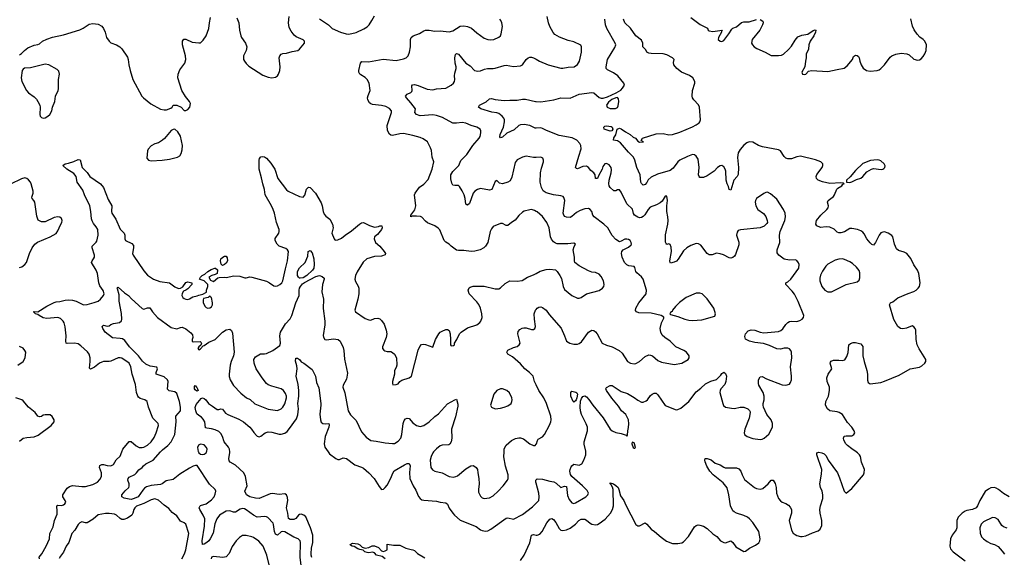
# Model space of a CAD drawing. Header units: inches. Extents: x 2293880 to 2522759, y 823965 to 1006879.
# Tile 190 of 256: x 2354352 to 2365119, y 958848 to 964725. Entities that reach past the tile are written whole.
import ezdxf

# ---------------------------------------------------------------- set-up
doc = ezdxf.new("R2010")
doc.units = ezdxf.units.IN
doc.header["$MEASUREMENT"] = 0
for name, color, linetype in [('C3955', 7, 'Continuous'), ('C3956', 7, 'Continuous'), ('C3965', 7, 'Continuous'), ('C3966', 7, 'Continuous')]:
    doc.layers.add(name, color=color, linetype=linetype)

msp = doc.modelspace()

# ---------------------------------------------------------------- linework, layer by layer
at = {"layer": 'C3955', "color": 5}
for points, elevation in [([(2354567, 958830), (2354565, 958850), (2354593, 958887), (2354640, 958970), (2354677, 959050), (2354681, 959110), (2354717, 959183), (2354734, 959250), (2354760, 959320), (2354762, 959350), (2354757, 959410), (2354770, 959419), (2354810, 959416), (2354830, 959422), (2354846, 959434), (2354855, 959450), (2354851, 959470), (2354822, 959510), (2354825, 959530), (2354870, 959603), (2354896, 959624), (2354930, 959635), (2355030, 959623), (2355070, 959622), (2355150, 959644), (2355202, 959670), (2355230, 959698), (2355247, 959733), (2355247, 959770), (2355226, 959830), (2355230, 959853), (2355250, 959862), (2355270, 959862), (2355310, 959852), (2355350, 959850), (2355376, 959864), (2355407, 959913), (2355450, 959955), (2355468, 960000)], 280), ([(2357435, 958730), (2357419, 958850), (2357422, 959010), (2357418, 959030), (2357398, 959050), (2357350, 959070), (2357250, 959127), (2357230, 959132), (2357212, 959128), (2357170, 959091), (2357157, 959097), (2357150, 959102), (2357140, 959130), (2357128, 959208), (2357122, 959222), (2357064, 959284), (2357052, 959292), (2357030, 959296), (2356950, 959288), (2356910, 959308), (2356830, 959369), (2356810, 959379), (2356790, 959382), (2356764, 959376), (2356710, 959340), (2356690, 959341), (2356650, 959357), (2356610, 959352), (2356538, 959310), (2356508, 959270), (2356485, 959215), (2356466, 959114), (2356433, 959050), (2356421, 959030), (2356400, 959010), (2356370, 958991), (2356350, 958990), (2356347, 959027), (2356372, 959190), (2356376, 959270), (2356360, 959310), (2356320, 959370), (2356316, 959390), (2356324, 959410), (2356330, 959414), (2356390, 959434), (2356450, 959475), (2356478, 959510), (2356490, 959539), (2356496, 959570), (2356490, 959590), (2356429, 959649), (2356293, 959853), (2356273, 959853), (2356250, 959846), (2356210, 959823), (2356103, 959757), (2356030, 959700), (2355955, 959685), (2355910, 959651), (2355890, 959644), (2355790, 959635), (2355740, 959620), (2355717, 959603), (2355698, 959582), (2355647, 959510), (2355602, 959490), (2355570, 959482), (2355550, 959484), (2355495, 959495), (2355470, 959510), (2355470, 959530), (2355505, 959575), (2355544, 959610), (2355550, 959625), (2355550, 959650), (2355535, 959690), (2355537, 959710), (2355550, 959726), (2355610, 959754), (2355628, 959770), (2355654, 959806), (2355692, 959830), (2355707, 959850), (2355731, 959869), (2355811, 959910), (2355893, 960000)], 260), ([(2356306, 960000), (2356310, 959990), (2356330, 959975), (2356350, 959972), (2356370, 959976), (2356390, 959990), (2356395, 960000)], 260), ([(2357548, 958848), (2357540, 958870), (2357539, 958890), (2357544, 958950), (2357558, 959010), (2357556, 959090), (2357533, 959170), (2357481, 959290), (2357458, 959310), (2357430, 959320), (2357410, 959317), (2357399, 959310), (2357370, 959274), (2357350, 959262), (2357310, 959263), (2357292, 959272), (2357285, 959330), (2357271, 959390), (2357285, 959470), (2357282, 959502), (2357271, 959531), (2357250, 959543), (2357190, 959536), (2357115, 959545), (2357090, 959543), (2356970, 959493), (2356930, 959495), (2356869, 959510), (2356833, 959530), (2356814, 959570), (2356838, 959630), (2356820, 959730), (2356804, 959770), (2356710, 959857), (2356653, 959890), (2356642, 959902), (2356639, 959930), (2356650, 959990), (2356649, 960000)], 240), ([(2357726, 960000), (2357740, 959980), (2357808, 959928), (2357830, 959917), (2357850, 959919), (2357890, 959935), (2357927, 959927), (2358018, 959858), (2358090, 959834), (2358110, 959822), (2358170, 959772), (2358229, 959710), (2358281, 959621), (2358310, 959591), (2358330, 959593), (2358350, 959610), (2358370, 959638), (2358410, 959712), (2358431, 959769), (2358447, 959793), (2358560, 959860), (2358590, 959872), (2358610, 959873), (2358623, 959850), (2358616, 959776), (2358618, 959710), (2358653, 959630), (2358682, 959582), (2358714, 959514), (2358730, 959490), (2358750, 959477), (2358770, 959473), (2358910, 959461), (2358950, 959451), (2359010, 959444), (2359031, 959430), (2359047, 959387), (2359088, 959330), (2359105, 959310), (2359170, 959254), (2359345, 959185), (2359390, 959149), (2359410, 959140), (2359446, 959134), (2359470, 959139), (2359503, 959157), (2359670, 959276), (2359690, 959279), (2359750, 959266), (2359850, 959316), (2359960, 959400), (2360000, 959439)], 240), ([(2358878, 960000), (2358869, 959990), (2358850, 959949), (2358841, 959910), (2358849, 959830), (2358865, 959805), (2358890, 959790), (2358970, 959770), (2359050, 959732), (2359094, 959726), (2359122, 959730), (2359141, 959739), (2359230, 959815), (2359284, 959850), (2359310, 959852), (2359330, 959842), (2359345, 959830), (2359358, 959810), (2359360, 959770), (2359374, 959710), (2359375, 959650), (2359368, 959590), (2359370, 959561), (2359390, 959516), (2359410, 959499), (2359430, 959493), (2359490, 959498), (2359530, 959520), (2359584, 959570), (2359638, 959630), (2359685, 959690), (2359693, 959710), (2359693, 959750), (2359664, 959844), (2359647, 959947), (2359650, 960000)], 260), ([(2360000, 959658), (2359997, 959670), (2359997, 959690), (2360000, 959694)], 240), ([(2356124, 958830), (2356154, 958886), (2356170, 958930), (2356202, 959110), (2356170, 959212), (2356150, 959226), (2356110, 959244), (2356070, 959302), (2356018, 959338), (2355983, 959383), (2355930, 959417), (2355870, 959472), (2355830, 959488), (2355790, 959476), (2355710, 959436), (2355631, 959409), (2355611, 959390), (2355600, 959370), (2355589, 959331), (2355578, 959310), (2355530, 959278), (2355490, 959262), (2355470, 959261), (2355450, 959273), (2355410, 959310), (2355390, 959320), (2355329, 959329), (2355290, 959329), (2355210, 959313), (2355156, 959264), (2355090, 959226), (2355070, 959224), (2355030, 959235), (2355010, 959226), (2354990, 959207), (2354954, 959146), (2354922, 959110), (2354890, 959010), (2354860, 958970), (2354830, 958905), (2354798, 958862), (2354785, 958835)], 280), ([(2359827, 958813), (2359867, 958870), (2359932, 959008), (2359948, 959092), (2359970, 959097), (2360000, 959091)], 220), ([(2357083, 958750), (2357053, 958873), (2357015, 958970), (2356966, 959026), (2356910, 959064), (2356890, 959073), (2356830, 959086), (2356790, 959085), (2356754, 959066), (2356720, 959030), (2356674, 958966), (2356641, 958890), (2356610, 958855), (2356573, 958847), (2356470, 958857), (2356451, 958850), (2356445, 958830)], 280), ([(2358349, 958830), (2358317, 958857), (2358253, 958873), (2358230, 958898), (2358210, 958906), (2358170, 958898), (2358150, 958900), (2358127, 958910), (2358108, 958928), (2358070, 958934), (2358050, 958941), (2358010, 958967), (2357988, 958970), (2357970, 958982), (2357966, 958990), (2357990, 959002), (2358050, 958996), (2358070, 958985), (2358098, 958958), (2358130, 958950), (2358170, 958957), (2358208, 958972), (2358232, 958972), (2358275, 958955), (2358310, 958920), (2358330, 958913), (2358350, 958918), (2358369, 958930), (2358369, 958991), (2358439, 958981), (2358510, 958982), (2358574, 958950), (2358632, 958932), (2358650, 958931), (2358670, 958922), (2358701, 958890), (2358781, 958841)], 220)]:
    msp.add_lwpolyline(points, dxfattribs=dict(at, elevation=elevation))
at = {"layer": 'C3956', "color": 5}
for points, elevation in [([(2354350, 964341), (2354370, 964355), (2354403, 964390), (2354442, 964418), (2354510, 964448), (2354550, 964455), (2354570, 964463), (2354603, 964490), (2354650, 964514), (2354710, 964533), (2354830, 964560), (2355010, 964616), (2355046, 964634), (2355110, 964675), (2355150, 964682), (2355210, 964676), (2355250, 964656), (2355269, 964630), (2355286, 964590), (2355303, 964530), (2355329, 964489), (2355350, 964473), (2355410, 964450), (2355448, 964428), (2355470, 964405), (2355530, 964315), (2355539, 964290), (2355546, 964230), (2355559, 964170), (2355590, 964070), (2355688, 963890), (2355706, 963870), (2355786, 963806), (2355890, 963746), (2355930, 963739), (2355959, 963741), (2356003, 963757), (2356018, 963770), (2356030, 963791), (2356069, 963791), (2356118, 963770), (2356150, 963731), (2356170, 963731), (2356190, 963744), (2356214, 963770), (2356220, 963810), (2356209, 963830), (2356164, 963884), (2356126, 963950), (2356082, 964090), (2356085, 964130), (2356102, 964178), (2356157, 964250), (2356169, 964290), (2356166, 964330), (2356131, 964449), (2356131, 964489), (2356147, 964513), (2356168, 964512), (2356239, 964479), (2356310, 964472), (2356330, 964474), (2356360, 964500), (2356390, 964550), (2356421, 964630), (2356426, 964690), (2356439, 964750)], 320), ([(2356727, 964747), (2356747, 964690), (2356755, 964610), (2356770, 964548), (2356777, 964530), (2356821, 964470), (2356834, 964430), (2356827, 964390), (2356800, 964330), (2356801, 964290), (2356810, 964270), (2356827, 964247), (2356857, 964217), (2357010, 964119), (2357070, 964096), (2357110, 964089), (2357150, 964096), (2357170, 964110), (2357183, 964130), (2357197, 964170), (2357200, 964210), (2357190, 964310), (2357196, 964330), (2357210, 964348), (2357230, 964356), (2357270, 964359), (2357330, 964379), (2357392, 964388), (2357410, 964403), (2357466, 964470), (2357466, 964490), (2357450, 964504), (2357377, 964537), (2357355, 964555), (2357321, 964601), (2357300, 964640), (2357292, 964690), (2357299, 964761)], 320), ([(2357630, 964733), (2357728, 964668), (2357770, 964630), (2357861, 964590), (2357922, 964570), (2357952, 964568), (2358030, 964584), (2358116, 964624), (2358153, 964647), (2358172, 964668), (2358204, 964716), (2358230, 964768)], 320), ([(2360000, 962629), (2359980, 962640), (2359950, 962650), (2359930, 962647), (2359870, 962631), (2359850, 962621), (2359810, 962585), (2359770, 962533), (2359730, 962510), (2359690, 962476), (2359670, 962476), (2359630, 962496), (2359610, 962499), (2359530, 962465), (2359510, 962439), (2359495, 962410), (2359470, 962290), (2359444, 962250), (2359427, 962233), (2359389, 962211), (2359330, 962196), (2359290, 962192), (2359210, 962203), (2359150, 962201), (2359130, 962207), (2359069, 962250), (2359050, 962270), (2359010, 962292), (2358992, 962310), (2358947, 962427), (2358927, 962447), (2358890, 962470), (2358810, 962505), (2358790, 962521), (2358750, 962566), (2358735, 962575), (2358690, 962579), (2358644, 962576), (2358628, 962570), (2358630, 962590), (2358672, 962648), (2358683, 962690), (2358670, 962810), (2358675, 962830), (2358725, 962895), (2358771, 962929), (2358820, 962980), (2358864, 963090), (2358879, 963170), (2358863, 963223), (2358854, 963294), (2358845, 963325), (2358813, 963390), (2358763, 963423), (2358730, 963438), (2358650, 963461), (2358550, 963481), (2358510, 963479), (2358430, 963461), (2358410, 963464), (2358394, 963474), (2358373, 963513), (2358369, 963570), (2358418, 963710), (2358417, 963730), (2358396, 963756), (2358357, 963777), (2358310, 963786), (2358210, 963797), (2358190, 963805), (2358177, 963817), (2358159, 963850), (2358157, 963870), (2358163, 963897), (2358186, 963950), (2358175, 964030), (2358153, 964073), (2358130, 964092), (2358081, 964121), (2358071, 964130), (2358062, 964150), (2358061, 964170), (2358077, 964250), (2358092, 964268), (2358165, 964265), (2358328, 964292), (2358470, 964280), (2358550, 964298), (2358577, 964310), (2358601, 964330), (2358616, 964370), (2358624, 964430), (2358625, 964510), (2358632, 964530), (2358653, 964550), (2358724, 964576), (2358770, 964603), (2358790, 964609), (2358831, 964611), (2358890, 964600), (2358950, 964603), (2359050, 964592), (2359090, 964605), (2359170, 964653), (2359210, 964659), (2359250, 964650), (2359291, 964631), (2359350, 964581), (2359430, 964524), (2359470, 964508), (2359495, 964505), (2359538, 964510), (2359590, 964534), (2359609, 964550), (2359618, 964570), (2359630, 964650), (2359624, 964690), (2359615, 964715), (2359603, 964730)], 280), ([(2360000, 963220), (2359970, 963219), (2359890, 963232), (2359850, 963223), (2359790, 963194), (2359770, 963165), (2359735, 963005), (2359715, 962965), (2359690, 962950), (2359630, 962932), (2359600, 962940), (2359570, 962968), (2359550, 962958), (2359513, 962870), (2359490, 962860), (2359390, 962881), (2359357, 962870), (2359329, 962851), (2359310, 962830), (2359270, 962717), (2359250, 962699), (2359242, 962702), (2359230, 962710), (2359223, 962770), (2359211, 962811), (2359190, 962855), (2359161, 962901), (2359150, 962912), (2359110, 962912), (2359090, 962918), (2359077, 962937), (2359065, 962985), (2359068, 963030), (2359090, 963065), (2359153, 963130), (2359174, 963186), (2359242, 963250), (2359307, 963350), (2359376, 963430), (2359386, 963450), (2359396, 963490), (2359395, 963510), (2359387, 963527), (2359351, 963551), (2359290, 963568), (2359230, 963595), (2359190, 963601), (2359130, 963594), (2359090, 963595), (2358976, 963656), (2358910, 963678), (2358870, 963684), (2358730, 963676), (2358692, 963690), (2358672, 963710), (2358681, 963750), (2358630, 963817), (2358581, 963870), (2358569, 963890), (2358589, 963910), (2358629, 963930), (2358639, 963941), (2358643, 963950), (2358639, 964001), (2358646, 964014), (2358670, 964015), (2358710, 964005), (2358807, 963967), (2358870, 963960), (2358910, 963970), (2359010, 963977), (2359071, 964009), (2359094, 964030), (2359105, 964050), (2359109, 964070), (2359106, 964110), (2359110, 964142), (2359125, 964190), (2359125, 964210), (2359114, 964250), (2359110, 964310), (2359116, 964344), (2359130, 964354), (2359150, 964348), (2359230, 964250), (2359279, 964219), (2359327, 964170), (2359363, 964163), (2359390, 964165), (2359435, 964185), (2359467, 964193), (2359530, 964190), (2359550, 964194), (2359650, 964226), (2359670, 964227), (2359750, 964212), (2359830, 964219), (2359850, 964233), (2359890, 964290), (2359911, 964309), (2359930, 964316), (2359950, 964316), (2359970, 964310), (2360000, 964292)], 260), ([(2360000, 963541), (2359990, 963541), (2359930, 963570), (2359870, 963580), (2359830, 963577), (2359810, 963568), (2359759, 963521), (2359677, 963483), (2359630, 963440), (2359610, 963433), (2359603, 963443), (2359606, 963470), (2359641, 963550), (2359654, 963610), (2359654, 963630), (2359645, 963650), (2359628, 963670), (2359590, 963699), (2359570, 963706), (2359513, 963713), (2359393, 963750), (2359369, 963770), (2359379, 963790), (2359454, 963826), (2359490, 963861), (2359510, 963864), (2359550, 963853), (2359650, 963842), (2359710, 963847), (2359790, 963844), (2359850, 963856), (2359884, 963856), (2359992, 963832), (2360000, 963831)], 240), ([(2355468, 960000), (2355481, 960030), (2355550, 960115), (2355570, 960115), (2355626, 960066), (2355658, 960050), (2355690, 960048), (2355708, 960052), (2355750, 960075), (2355789, 960111), (2355821, 960159), (2355845, 960210), (2355871, 960290), (2355867, 960310), (2355860, 960320), (2355809, 960369), (2355760, 960490), (2355746, 960550), (2355721, 960570), (2355670, 960585), (2355650, 960599), (2355643, 960610), (2355631, 960650), (2355617, 960737), (2355583, 960850), (2355569, 960929), (2355549, 960969), (2355470, 961024), (2355450, 961030), (2355430, 961028), (2355350, 960992), (2355330, 960988), (2355270, 960988), (2355250, 960983), (2355223, 960970), (2355170, 960928), (2355126, 960906), (2355115, 960915), (2355123, 960990), (2355122, 961030), (2355111, 961070), (2355093, 961093), (2355021, 961161), (2354990, 961183), (2354950, 961188), (2354870, 961184), (2354859, 961190), (2354855, 961210), (2354859, 961270), (2354848, 961368), (2354839, 961410), (2354827, 961430), (2354797, 961457), (2354770, 961470), (2354650, 961460), (2354610, 961466), (2354565, 961490), (2354550, 961503), (2354524, 961510), (2354503, 961530), (2354510, 961534), (2354550, 961530), (2354650, 961595), (2354730, 961634), (2354750, 961641), (2354790, 961644), (2354850, 961661), (2354890, 961663), (2354930, 961658), (2354970, 961647), (2355050, 961609), (2355090, 961611), (2355168, 961632), (2355210, 961650), (2355234, 961670), (2355270, 961710), (2355276, 961730), (2355266, 961766), (2355230, 961817), (2355216, 961850), (2355201, 961950), (2355190, 961988), (2355138, 962070), (2355144, 962090), (2355160, 962110), (2355169, 962131), (2355169, 962151), (2355145, 962230), (2355145, 962250), (2355188, 962292), (2355195, 962305), (2355211, 962370), (2355207, 962430), (2355190, 962460), (2355158, 962498), (2355145, 962525), (2355138, 962550), (2355130, 962630), (2355118, 962690), (2355059, 962810), (2355042, 962862), (2354980, 962950), (2354971, 963011), (2354943, 963043), (2354867, 963090), (2354824, 963130), (2354849, 963150), (2354884, 963156), (2354945, 963175), (2354990, 963197), (2355013, 963193), (2355034, 963110), (2355090, 963053), (2355119, 963010), (2355235, 962930), (2355269, 962890), (2355318, 962758), (2355358, 962690), (2355355, 962630), (2355361, 962610), (2355404, 962544), (2355450, 962434), (2355494, 962390), (2355500, 962370), (2355502, 962330), (2355510, 962310), (2355577, 962277), (2355596, 962256), (2355597, 962230), (2355587, 962170), (2355591, 962150), (2355710, 961979), (2355751, 961931), (2355814, 961890), (2355884, 961864), (2355990, 961850), (2356050, 961806), (2356090, 961787), (2356110, 961791), (2356135, 961805), (2356170, 961854), (2356190, 961858), (2356234, 961850), (2356236, 961830), (2356190, 961784), (2356170, 961770), (2356143, 961757), (2356128, 961732), (2356125, 961710), (2356135, 961690), (2356150, 961677), (2356170, 961671), (2356190, 961668), (2356207, 961673), (2356246, 961694), (2356294, 961706), (2356310, 961715), (2356356, 961724), (2356395, 961745), (2356394, 961770), (2356409, 961810), (2356408, 961830), (2356369, 961869), (2356324, 961884), (2356318, 961890), (2356328, 961910), (2356348, 961930), (2356378, 961942), (2356409, 961971), (2356447, 961993), (2356486, 962010), (2356492, 962010), (2356516, 961990), (2356511, 961949), (2356490, 961939), (2356454, 961930), (2356422, 961910), (2356438, 961878), (2356470, 961862), (2356517, 961903), (2356532, 961908), (2356591, 961911), (2356612, 961908), (2356690, 961926), (2356760, 961920), (2356815, 961905), (2356830, 961905), (2356870, 961915), (2356889, 961911), (2357050, 961867), (2357084, 961850), (2357130, 961816), (2357150, 961811), (2357170, 961815), (2357196, 961830), (2357218, 961850), (2357230, 961870), (2357258, 962002), (2357282, 962090), (2357292, 962190), (2357282, 962210), (2357264, 962224), (2357189, 962250), (2357167, 962270), (2357145, 962310), (2357147, 962333), (2357184, 962390), (2357190, 962410), (2357190, 962430), (2357161, 962510), (2357137, 962610), (2357122, 962650), (2357104, 962690), (2357035, 962810), (2357028, 962870), (2357009, 962930), (2356996, 962996), (2356970, 963090), (2356969, 963191), (2356973, 963207), (2356990, 963227), (2357010, 963231), (2357030, 963225), (2357050, 963211), (2357098, 963158), (2357141, 963090), (2357175, 962990), (2357270, 962867), (2357289, 962849), (2357410, 962792), (2357450, 962784), (2357470, 962806), (2357490, 962871), (2357510, 962895), (2357530, 962891), (2357587, 962830), (2357650, 962725), (2357661, 962690), (2357670, 962630), (2357681, 962601), (2357698, 962578), (2357744, 962544), (2357774, 962490), (2357778, 962450), (2357766, 962390), (2357789, 962329), (2357799, 962319), (2357810, 962314), (2357830, 962317), (2357870, 962336), (2357910, 962370), (2357982, 962418), (2358066, 962490), (2358090, 962505), (2358110, 962508), (2358176, 962476), (2358230, 962457), (2358275, 962465), (2358290, 962473), (2358311, 962470), (2358315, 962450), (2358310, 962430), (2358264, 962376), (2358232, 962350), (2358228, 962328), (2358241, 962290), (2358290, 962251), (2358339, 962190), (2358351, 962170), (2358347, 962153), (2358310, 962141), (2358230, 962135), (2358149, 962111), (2358107, 962073), (2358044, 961970), (2358025, 961930), (2358017, 961890), (2358024, 961864), (2358053, 961813), (2358060, 961790), (2358060, 961730), (2358050, 961669), (2358015, 961550), (2358025, 961530), (2358130, 961458), (2358170, 961444), (2358190, 961442), (2358230, 961458), (2358270, 961462), (2358290, 961454), (2358310, 961437), (2358336, 961396), (2358361, 961330), (2358366, 961290), (2358360, 961250), (2358321, 961150), (2358321, 961130), (2358333, 961113), (2358346, 961106), (2358370, 961099), (2358410, 961097), (2358430, 961088), (2358450, 961070), (2358472, 961030), (2358476, 960950), (2358470, 960924), (2358451, 960890), (2358450, 960850), (2358427, 960770), (2358427, 960747), (2358432, 960732), (2358470, 960736), (2358490, 960746), (2358510, 960770), (2358530, 960785), (2358610, 960812), (2358635, 960830), (2358708, 961112), (2358726, 961154), (2358746, 961174), (2358770, 961179), (2358790, 961176), (2358870, 961145), (2358900, 961230), (2358935, 961290), (2358950, 961308), (2358970, 961319), (2359010, 961337), (2359030, 961339), (2359048, 961328), (2359058, 961290), (2359064, 961230), (2359061, 961170), (2359070, 961161), (2359097, 961163), (2359108, 961170), (2359108, 961190), (2359132, 961228), (2359161, 961290), (2359179, 961310), (2359250, 961358), (2359350, 961390), (2359384, 961416), (2359393, 961430), (2359408, 961470), (2359407, 961510), (2359390, 961570), (2359372, 961612), (2359350, 961642), (2359266, 961730), (2359256, 961770), (2359267, 961793), (2359277, 961803), (2359309, 961811), (2359430, 961814), (2359550, 961784), (2359590, 961783), (2359610, 961793), (2359660, 961840), (2359710, 961870), (2359790, 961867), (2359846, 961874), (2359903, 961910), (2359970, 961936), (2360000, 961952)], 280), ([(2354350, 962018), (2354376, 962024), (2354410, 962050), (2354425, 962070), (2354458, 962170), (2354490, 962230), (2354518, 962270), (2354548, 962292), (2354686, 962350), (2354750, 962388), (2354770, 962417), (2354797, 962483), (2354814, 962510), (2354818, 962530), (2354810, 962552), (2354790, 962565), (2354770, 962570), (2354730, 962562), (2354630, 962514), (2354590, 962515), (2354554, 962534), (2354538, 962578), (2354516, 962730), (2354507, 962750), (2354487, 962770), (2354484, 962784), (2354499, 962830), (2354499, 962850), (2354477, 962930), (2354470, 962950), (2354450, 962976), (2354430, 962990), (2354410, 962995), (2354370, 962986), (2354250, 962928)], 320), ([(2355893, 960000), (2355915, 960025), (2355973, 960070), (2356009, 960110), (2356050, 960191), (2356063, 960330), (2356061, 960390), (2356110, 960448), (2356112, 960490), (2356101, 960550), (2356070, 960640), (2356050, 960657), (2355987, 960667), (2355968, 960688), (2355977, 960770), (2355970, 960790), (2355930, 960821), (2355843, 960850), (2355843, 960870), (2355860, 960910), (2355850, 960927), (2355777, 960937), (2355730, 960961), (2355694, 960994), (2355650, 961050), (2355553, 961150), (2355500, 961220), (2355475, 961235), (2355450, 961242), (2355367, 961247), (2355288, 961310), (2355260, 961350), (2355254, 961370), (2355270, 961386), (2355310, 961376), (2355330, 961379), (2355347, 961393), (2355376, 961404), (2355445, 961415), (2355465, 961435), (2355470, 961450), (2355467, 961513), (2355441, 961650), (2355438, 961718), (2355423, 961783), (2355417, 961790), (2355421, 961799), (2355430, 961803), (2355499, 961739), (2355541, 961710), (2355574, 961674), (2355690, 961568), (2355710, 961562), (2355750, 961575), (2355774, 961574), (2355804, 961530), (2355858, 961470), (2356010, 961361), (2356070, 961347), (2356110, 961362), (2356130, 961365), (2356167, 961347), (2356222, 961302), (2356240, 961280), (2356246, 961250), (2356239, 961230), (2356238, 961210), (2356250, 961203), (2356326, 961206), (2356338, 961198), (2356341, 961190), (2356332, 961168), (2356310, 961148), (2356301, 961130), (2356310, 961118), (2356330, 961126), (2356359, 961161), (2356370, 961164), (2356421, 961199), (2356490, 961231), (2356569, 961311), (2356610, 961336), (2356650, 961343), (2356668, 961328), (2356678, 961298), (2356697, 961090), (2356691, 961050), (2356664, 960990), (2356654, 960950), (2356643, 960850), (2356644, 960824), (2356652, 960790), (2356690, 960727), (2356770, 960643), (2356833, 960593), (2356872, 960572), (2356925, 960525), (2357070, 960469), (2357170, 960454), (2357210, 960470), (2357230, 960490), (2357253, 960527), (2357269, 960590), (2357268, 960610), (2357258, 960638), (2357236, 960670), (2357211, 960691), (2357110, 960718), (2357070, 960735), (2357050, 960750), (2357004, 960810), (2356939, 960910), (2356915, 960970), (2356914, 961010), (2356930, 961038), (2356986, 961074), (2357030, 961072), (2357050, 961077), (2357121, 961110), (2357195, 961165), (2357203, 961190), (2357196, 961270), (2357204, 961310), (2357260, 961400), (2357310, 961456), (2357328, 961490), (2357370, 961630), (2357409, 961710), (2357409, 961770), (2357412, 961790), (2357421, 961810), (2357444, 961836), (2357466, 961854), (2357590, 961919), (2357630, 961928), (2357659, 961919), (2357681, 961901), (2357682, 961890), (2357664, 961830), (2357655, 961750), (2357674, 961670), (2357671, 961569), (2357688, 961430), (2357687, 961390), (2357672, 961272), (2357674, 961254), (2357690, 961230), (2357706, 961226), (2357785, 961235), (2357835, 961230), (2357858, 961210), (2357890, 961140), (2357898, 961110), (2357904, 961016), (2357938, 960862), (2357926, 960794), (2357889, 960731), (2357886, 960710), (2357907, 960647), (2357943, 960450), (2357970, 960405), (2358030, 960343), (2358090, 960221), (2358140, 960160), (2358190, 960127), (2358250, 960119), (2358350, 960098), (2358430, 960091), (2358450, 960094), (2358490, 960117), (2358519, 960150), (2358530, 960190), (2358545, 960310), (2358556, 960344), (2358570, 960363), (2358590, 960370), (2358610, 960364), (2358650, 960317), (2358690, 960289), (2358730, 960280), (2358770, 960288), (2358830, 960328), (2358891, 960389), (2358930, 960417), (2359030, 960525), (2359110, 960571), (2359130, 960576), (2359142, 960522), (2359142, 960502), (2359117, 960383), (2359075, 960250), (2359079, 960150), (2359069, 960111), (2359055, 960085), (2359043, 960077), (2358973, 960073), (2358950, 960067), (2358910, 960035), (2358878, 960000)], 260), ([(2360000, 960734), (2359983, 960770), (2359967, 960830), (2359925, 960870), (2359874, 960910), (2359830, 960965), (2359740, 961040), (2359690, 961070), (2359679, 961090), (2359688, 961112), (2359750, 961142), (2359790, 961153), (2359813, 961170), (2359823, 961190), (2359800, 961290), (2359803, 961317), (2359820, 961340), (2359846, 961354), (2359863, 961357), (2359890, 961357), (2359950, 961337), (2359970, 961338), (2359986, 961350), (2359992, 961370), (2359980, 961450), (2359976, 961510), (2359992, 961550), (2360000, 961559)], 260), ([(2354330, 960950), (2354389, 960990), (2354411, 961029), (2354418, 961090), (2354410, 961109), (2354390, 961134), (2354350, 961154)], 320), ([(2356649, 960000), (2356646, 960030), (2356634, 960054), (2356589, 960109), (2356569, 960170), (2356550, 960203), (2356530, 960222), (2356490, 960243), (2356450, 960254), (2356399, 960259), (2356385, 960265), (2356376, 960330), (2356360, 960360), (2356341, 960381), (2356310, 960399), (2356290, 960418), (2356277, 960450), (2356270, 960486), (2356280, 960520), (2356337, 960583), (2356350, 960591), (2356370, 960584), (2356388, 960568), (2356415, 960530), (2356462, 960502), (2356510, 960463), (2356530, 960463), (2356550, 960471), (2356570, 960466), (2356604, 960424), (2356628, 960408), (2356750, 960357), (2356800, 960330), (2356870, 960270), (2356888, 960250), (2356912, 960212), (2356940, 960180), (2356950, 960171), (2356970, 960164), (2356990, 960173), (2357037, 960210), (2357070, 960221), (2357110, 960218), (2357190, 960196), (2357210, 960196), (2357250, 960207), (2357275, 960225), (2357302, 960258), (2357378, 960362), (2357395, 960405), (2357401, 960470), (2357392, 960530), (2357403, 960610), (2357405, 960670), (2357397, 960737), (2357375, 960830), (2357387, 960910), (2357383, 960943), (2357367, 960993), (2357370, 961025), (2357390, 961027), (2357411, 961010), (2357430, 960986), (2357458, 960970), (2357550, 960901), (2357588, 960830), (2357598, 960758), (2357622, 960702), (2357645, 960530), (2357646, 960510), (2357633, 960413), (2357640, 960350), (2357650, 960324), (2357668, 960310), (2357693, 960307), (2357731, 960311), (2357737, 960297), (2357733, 960270), (2357692, 960170), (2357682, 960090), (2357690, 960051), (2357726, 960000)], 240), ([(2354350, 960118), (2354390, 960149), (2354430, 960158), (2354510, 960164), (2354555, 960185), (2354695, 960290), (2354730, 960330), (2354730, 960350), (2354707, 960387), (2354684, 960404), (2354630, 960407), (2354610, 960401), (2354590, 960387), (2354570, 960383), (2354550, 960390), (2354520, 960430), (2354450, 960490), (2354390, 960560), (2354377, 960570), (2354309, 960590)], 320), ([(2356395, 960000), (2356400, 960010), (2356401, 960030), (2356396, 960050), (2356370, 960077), (2356330, 960086), (2356307, 960073), (2356297, 960050), (2356304, 960004), (2356306, 960000)], 260), ([(2359650, 960000), (2359651, 960030), (2359656, 960050), (2359670, 960073), (2359730, 960125), (2359772, 960148), (2359810, 960155), (2359830, 960153), (2359862, 960142), (2359931, 960090), (2359970, 960071), (2359990, 960071), (2360000, 960085)], 260)]:
    msp.add_lwpolyline(points, dxfattribs=dict(at, elevation=elevation))
for points, elevation in [([(2354630, 964240), (2354470, 964200), (2354404, 964196), (2354390, 964185), (2354380, 964170), (2354369, 964090), (2354375, 964050), (2354425, 963950), (2354447, 963927), (2354510, 963881), (2354535, 963855), (2354551, 963830), (2354571, 963790), (2354575, 963770), (2354571, 963690), (2354576, 963670), (2354590, 963656), (2354610, 963648), (2354630, 963651), (2354661, 963670), (2354681, 963690), (2354703, 963730), (2354712, 963770), (2354735, 963830), (2354743, 963890), (2354772, 963950), (2354776, 963970), (2354778, 964070), (2354786, 964130), (2354781, 964161), (2354762, 964182), (2354670, 964230)], 320), ([(2356050, 963529), (2356030, 963526), (2356010, 963513), (2355935, 963425), (2355913, 963407), (2355870, 963379), (2355830, 963367), (2355790, 963347), (2355756, 963310), (2355749, 963290), (2355744, 963210), (2355761, 963190), (2355790, 963181), (2355910, 963188), (2355990, 963199), (2356078, 963222), (2356103, 963237), (2356117, 963263), (2356130, 963302), (2356134, 963350), (2356112, 963452), (2356081, 963501)], 320), ([(2356570, 962038), (2356554, 962054), (2356547, 962090), (2356553, 962110), (2356573, 962130), (2356590, 962139), (2356610, 962139), (2356622, 962122), (2356625, 962090), (2356610, 962062), (2356590, 962048)], 280), ([(2357420, 961900), (2357410, 961901), (2357399, 961910), (2357388, 961930), (2357389, 961971), (2357410, 962012), (2357475, 962070), (2357501, 962139), (2357508, 962192), (2357530, 962201), (2357550, 962178), (2357567, 962110), (2357572, 962050), (2357568, 962010), (2357553, 961987), (2357492, 961928), (2357450, 961903)], 260), ([(2356430, 961706), (2356414, 961690), (2356363, 961677), (2356357, 961663), (2356359, 961630), (2356379, 961590), (2356390, 961580), (2356410, 961572), (2356430, 961576), (2356450, 961588), (2356460, 961610), (2356462, 961630), (2356450, 961689), (2356435, 961695)], 280), ([(2356290, 960665), (2356270, 960679), (2356265, 960690), (2356263, 960717), (2356270, 960725), (2356290, 960705), (2356297, 960690), (2356302, 960670)], 240), ([(2359610, 960689), (2359571, 960670), (2359538, 960630), (2359499, 960510), (2359511, 960490), (2359550, 960473), (2359610, 960478), (2359650, 960488), (2359690, 960505), (2359725, 960530), (2359735, 960550), (2359738, 960570), (2359735, 960590), (2359707, 960647), (2359679, 960670), (2359631, 960689)], 280)]:
    msp.add_lwpolyline(points, close=True, dxfattribs=dict(at, elevation=elevation))
at = {"layer": 'C3965', "color": 5}
for points, elevation in [([(2360000, 959694), (2360010, 959707), (2360070, 959703), (2360150, 959679), (2360192, 959672), (2360218, 959658), (2360270, 959612), (2360310, 959626), (2360330, 959621), (2360343, 959523), (2360362, 959482), (2360390, 959444), (2360410, 959438), (2360430, 959444), (2360543, 959510), (2360563, 959530), (2360570, 959550), (2360559, 959579), (2360508, 959630), (2360391, 959731), (2360375, 959755), (2360368, 959790), (2360370, 959810), (2360382, 959838), (2360390, 959850), (2360410, 959865), (2360470, 959856), (2360498, 959870), (2360522, 959910), (2360542, 959970), (2360543, 960000)], 240), ([(2360000, 959091), (2360010, 959089), (2360040, 959100), (2360065, 959130), (2360116, 959224), (2360150, 959265), (2360170, 959273), (2360190, 959262), (2360213, 959230), (2360250, 959165), (2360270, 959146), (2360290, 959141), (2360330, 959148), (2360372, 959168), (2360430, 959209), (2360467, 959250), (2360490, 959264), (2360530, 959265), (2360550, 959255), (2360590, 959220), (2360609, 959209), (2360650, 959204), (2360670, 959207), (2360690, 959218), (2360755, 959265), (2360814, 959330), (2360835, 959370), (2360846, 959410), (2360840, 959590), (2360834, 959614), (2360820, 959640), (2360807, 959650), (2360810, 959662), (2360846, 959650), (2360870, 959635), (2360895, 959610), (2360905, 959590), (2360920, 959520), (2360957, 959470), (2360979, 959419), (2361090, 959206), (2361110, 959191), (2361130, 959194), (2361190, 959227), (2361210, 959211), (2361256, 959156), (2361295, 959130), (2361367, 959067), (2361426, 959026), (2361490, 959001), (2361550, 959000), (2361593, 959007), (2361610, 959016), (2361666, 959074), (2361730, 959183), (2361750, 959197), (2361770, 959202), (2361790, 959200), (2361830, 959188), (2361870, 959165), (2361930, 959104), (2361974, 959074), (2362015, 959030), (2362050, 959010), (2362070, 959008), (2362130, 959027), (2362150, 959011), (2362184, 958964), (2362270, 958913), (2362290, 958917), (2362331, 958949), (2362398, 958982), (2362434, 959006), (2362445, 959030), (2362448, 959050), (2362435, 959130), (2362370, 959230), (2362334, 959270), (2362310, 959287), (2362270, 959305), (2362191, 959331), (2362165, 959345), (2362150, 959358), (2362125, 959410), (2362108, 959530), (2362089, 959609), (2362043, 959663), (2361934, 959750), (2361900, 959790), (2361866, 959846), (2361849, 959891), (2361843, 959910), (2361848, 959930), (2361870, 959928), (2361913, 959913), (2361958, 959878), (2362010, 959860), (2362050, 959835), (2362068, 959828), (2362190, 959825), (2362217, 959817), (2362239, 959790), (2362251, 959750), (2362279, 959699), (2362388, 959610), (2362410, 959599), (2362450, 959595), (2362478, 959602), (2362537, 959650), (2362570, 959691), (2362590, 959691), (2362614, 959654), (2362625, 959610), (2362628, 959550), (2362651, 959490), (2362670, 959464), (2362690, 959451), (2362730, 959436), (2362757, 959417), (2362777, 959397), (2362790, 959370), (2362792, 959330), (2362767, 959250), (2362790, 959145), (2362810, 959113), (2362830, 959096), (2362850, 959085), (2362890, 959074), (2362910, 959074), (2362950, 959084), (2363023, 959117), (2363083, 959137), (2363105, 959155), (2363123, 959197), (2363123, 959250), (2363105, 959330), (2363103, 959370), (2363110, 959410), (2363133, 959490), (2363134, 959530), (2363128, 959570), (2363108, 959610), (2363100, 959650), (2363121, 959759), (2363122, 959810), (2363069, 959970), (2363070, 959991), (2363090, 959997), (2363122, 959990), (2363150, 959979), (2363170, 959959), (2363192, 959910), (2363296, 959770), (2363318, 959718), (2363367, 959570), (2363390, 959551), (2363450, 959602), (2363578, 959750), (2363588, 959770), (2363589, 959810), (2363556, 959890), (2363547, 959950), (2363535, 959970), (2363515, 959990), (2363500, 960000)], 220), ([(2360000, 959439), (2360011, 959450), (2360027, 959470), (2360034, 959510), (2360029, 959550), (2360000, 959658)], 240), ([(2365170, 959511), (2365110, 959545), (2365055, 959590), (2365030, 959604), (2365010, 959610), (2364970, 959607), (2364945, 959595), (2364910, 959567), (2364851, 959470), (2364826, 959410), (2364810, 959390), (2364771, 959370), (2364710, 959359), (2364690, 959351), (2364659, 959330), (2364614, 959286), (2364600, 959250), (2364601, 959170), (2364592, 959148), (2364549, 959090), (2364532, 959050), (2364524, 958970), (2364530, 958942), (2364558, 958910), (2364690, 958810)], 220), ([(2365150, 959167), (2365110, 959180), (2365090, 959196), (2365050, 959261), (2365020, 959280), (2364990, 959282), (2364890, 959237), (2364867, 959210), (2364852, 959170), (2364853, 959113), (2364870, 959073), (2364890, 959050), (2364930, 959020), (2364970, 959000), (2365010, 958990), (2365050, 958965), (2365096, 958916), (2365121, 958881)], 240)]:
    msp.add_lwpolyline(points, dxfattribs=dict(at, elevation=elevation))
at = {"layer": 'C3966', "color": 5}
for points, elevation in [([(2360000, 964292), (2360035, 964270), (2360130, 964230), (2360270, 964196), (2360290, 964195), (2360350, 964207), (2360415, 964210), (2360450, 964235), (2360474, 964270), (2360495, 964370), (2360495, 964430), (2360487, 964447), (2360410, 964484), (2360350, 964497), (2360255, 964535), (2360205, 964565), (2360186, 964586), (2360148, 964650), (2360134, 964690), (2360119, 964759)], 260), ([(2360000, 963831), (2360050, 963828), (2360192, 963848), (2360270, 963872), (2360370, 963869), (2360470, 963910), (2360610, 963930), (2360630, 963926), (2360690, 963875), (2360710, 963868), (2360732, 963868), (2360779, 963881), (2360875, 963925), (2360924, 963956), (2360943, 963977), (2360964, 964010), (2360960, 964030), (2360893, 964113), (2360846, 964146), (2360778, 964178), (2360764, 964190), (2360764, 964210), (2360781, 964290), (2360859, 964421), (2360869, 964450), (2360864, 964470), (2360771, 964630), (2360759, 964670), (2360752, 964732)], 240), ([(2363500, 960000), (2363450, 960033), (2363405, 960070), (2363386, 960090), (2363363, 960130), (2363361, 960150), (2363369, 960171), (2363390, 960177), (2363450, 960177), (2363474, 960190), (2363483, 960210), (2363478, 960230), (2363450, 960270), (2363403, 960323), (2363348, 960410), (2363313, 960433), (2363290, 960440), (2363210, 960451), (2363186, 960470), (2363163, 960510), (2363168, 960550), (2363197, 960610), (2363206, 960670), (2363206, 960710), (2363183, 960770), (2363179, 960810), (2363193, 960850), (2363232, 960910), (2363216, 960970), (2363218, 960982), (2363226, 960994), (2363250, 961003), (2363310, 961005), (2363350, 960998), (2363374, 961006), (2363397, 961043), (2363412, 961088), (2363418, 961170), (2363435, 961185), (2363465, 961195), (2363490, 961196), (2363550, 961182), (2363570, 961154), (2363570, 961050), (2363585, 960990), (2363617, 960890), (2363623, 960850), (2363623, 960783), (2363630, 960761), (2363650, 960745), (2363770, 960761), (2363810, 960773), (2363970, 960840), (2364090, 960909), (2364190, 960926), (2364218, 960942), (2364250, 960970), (2364262, 960990), (2364262, 961010), (2364187, 961127), (2364166, 961170), (2364155, 961230), (2364151, 961330), (2364145, 961350), (2364130, 961369), (2364110, 961378), (2364050, 961353), (2364010, 961347), (2363985, 961350), (2363954, 961370), (2363910, 961449), (2363865, 961610), (2363874, 961630), (2363898, 961642), (2363955, 961685), (2364067, 961733), (2364130, 961754), (2364153, 961767), (2364176, 961790), (2364190, 961810), (2364199, 961850), (2364183, 961950), (2364168, 961988), (2364130, 962047), (2364096, 962116), (2364051, 962171), (2364025, 962185), (2363962, 962202), (2363940, 962220), (2363917, 962270), (2363900, 962350), (2363887, 962367), (2363850, 962393), (2363810, 962406), (2363790, 962404), (2363770, 962396), (2363749, 962370), (2363710, 962289), (2363690, 962261), (2363670, 962269), (2363650, 962287), (2363617, 962330), (2363585, 962385), (2363570, 962402), (2363550, 962417), (2363514, 962430), (2363450, 962442), (2363430, 962441), (2363370, 962408), (2363330, 962397), (2363310, 962396), (2363290, 962401), (2363257, 962437), (2363210, 962459), (2363170, 962461), (2363110, 962453), (2363069, 962470), (2363056, 962490), (2363066, 962530), (2363111, 962589), (2363177, 962650), (2363192, 962670), (2363195, 962690), (2363187, 962730), (2363193, 962750), (2363250, 962791), (2363263, 962810), (2363288, 962872), (2363297, 962883), (2363342, 962910), (2363354, 962926), (2363366, 962930), (2363358, 962938), (2363330, 962941), (2363210, 962936), (2363130, 962951), (2363082, 962970), (2363065, 962990), (2363063, 963010), (2363070, 963033), (2363126, 963110), (2363133, 963130), (2363134, 963150), (2363113, 963173), (2363055, 963195), (2362890, 963233), (2362850, 963227), (2362790, 963205), (2362750, 963204), (2362730, 963211), (2362710, 963230), (2362673, 963290), (2362650, 963304), (2362475, 963335), (2362431, 963351), (2362370, 963387), (2362330, 963390), (2362302, 963378), (2362270, 963354), (2362230, 963308), (2362208, 963270), (2362200, 963220), (2362212, 963110), (2362208, 963032), (2362196, 963010), (2362160, 962970), (2362130, 962862), (2362110, 962868), (2362102, 962902), (2362089, 962930), (2362078, 962970), (2362073, 963070), (2362067, 963090), (2362050, 963117), (2362030, 963132), (2362010, 963126), (2361984, 963110), (2361946, 963070), (2361870, 963017), (2361830, 963000), (2361790, 963000), (2361781, 963010), (2361775, 963030), (2361782, 963110), (2361770, 963201), (2361750, 963235), (2361730, 963248), (2361710, 963250), (2361655, 963230), (2361570, 963190), (2361550, 963171), (2361498, 963102), (2361464, 963076), (2361325, 963035), (2361256, 963004), (2361224, 962976), (2361210, 962947), (2361190, 962924), (2361170, 962918), (2361162, 962922), (2361150, 962933), (2361143, 962950), (2361138, 963030), (2361099, 963110), (2361079, 963190), (2361064, 963224), (2361010, 963277), (2360920, 963380), (2360890, 963402), (2360847, 963410), (2360848, 963432), (2360872, 963468), (2360886, 963530), (2360910, 963538), (2360930, 963532), (2360978, 963498), (2361026, 963470), (2361060, 963440), (2361084, 963430), (2361110, 963396), (2361130, 963386), (2361175, 963390), (2361146, 963406), (2361164, 963430), (2361310, 963478), (2361390, 963480), (2361450, 963466), (2361490, 963471), (2361570, 963497), (2361710, 963555), (2361750, 963575), (2361781, 963599), (2361791, 963610), (2361796, 963630), (2361785, 963770), (2361776, 963796), (2361723, 963850), (2361710, 963870), (2361704, 963890), (2361708, 963950), (2361735, 964030), (2361736, 964050), (2361712, 964090), (2361676, 964116), (2361590, 964151), (2361538, 964190), (2361506, 964230), (2361502, 964258), (2361510, 964290), (2361490, 964310), (2361430, 964341), (2361390, 964351), (2361256, 964356), (2361230, 964360), (2361209, 964370), (2361197, 964397), (2361166, 964430), (2361165, 964470), (2361150, 964501), (2361088, 964548), (2361031, 964631), (2360968, 964690), (2360955, 964730)], 220), ([(2361690, 964750), (2361792, 964672), (2361874, 964634), (2361882, 964610), (2361890, 964602), (2361930, 964596), (2362032, 964610), (2362025, 964595), (2362027, 964590), (2361993, 964530), (2361991, 964510), (2362010, 964491), (2362030, 964487), (2362050, 964499), (2362105, 964570), (2362139, 964621), (2362149, 964631), (2362190, 964647), (2362246, 964694), (2362270, 964702), (2362330, 964702), (2362410, 964726)], 220), ([(2362450, 964728), (2362478, 964710), (2362481, 964690), (2362475, 964670), (2362444, 964610), (2362363, 964510), (2362355, 964470), (2362364, 964450), (2362383, 964430), (2362413, 964410), (2362503, 964370), (2362570, 964332), (2362650, 964332), (2362682, 964338), (2362704, 964350), (2362760, 964400), (2362790, 964436), (2362830, 964502), (2362862, 964538), (2362904, 964556), (2362972, 964568), (2363030, 964607), (2363050, 964616), (2363056, 964610), (2363055, 964590), (2363036, 964550), (2362995, 964490), (2362982, 964450), (2362976, 964404), (2362953, 964350), (2362952, 964308), (2362943, 964270), (2362937, 964210), (2362906, 964150), (2362911, 964131), (2362930, 964125), (2362950, 964131), (2362979, 964161), (2363009, 964171), (2363190, 964158), (2363290, 964182), (2363366, 964194), (2363401, 964219), (2363457, 964290), (2363470, 964321), (2363490, 964336), (2363510, 964335), (2363523, 964323), (2363530, 964310), (2363538, 964270), (2363552, 964232), (2363577, 964197), (2363610, 964170), (2363650, 964162), (2363730, 964169), (2363750, 964176), (2363770, 964190), (2363810, 964230), (2363870, 964316), (2363890, 964330), (2363932, 964348), (2363990, 964360), (2364053, 964353), (2364080, 964340), (2364130, 964295), (2364170, 964284), (2364190, 964288), (2364210, 964299), (2364230, 964322), (2364250, 964351), (2364264, 964390), (2364266, 964450), (2364251, 964491), (2364232, 964510), (2364194, 964534), (2364167, 964567), (2364133, 964613), (2364116, 964656), (2364096, 964736)], 220), ([(2360543, 960000), (2360543, 960010), (2360524, 960084), (2360523, 960110), (2360560, 960230), (2360560, 960270), (2360547, 960307), (2360497, 960410), (2360484, 960450), (2360479, 960490), (2360485, 960555), (2360496, 960584), (2360510, 960606), (2360530, 960612), (2360550, 960601), (2360575, 960575), (2360620, 960510), (2360734, 960374), (2360809, 960250), (2360830, 960230), (2360870, 960211), (2360930, 960201), (2360982, 960182), (2360990, 960174), (2360998, 960182), (2361001, 960230), (2361011, 960269), (2361014, 960306), (2361010, 960350), (2360981, 960410), (2360931, 960451), (2360901, 960501), (2360827, 960587), (2360767, 960670), (2360761, 960690), (2360770, 960705), (2360810, 960727), (2360830, 960726), (2360930, 960660), (2360999, 960639), (2361070, 960596), (2361110, 960565), (2361150, 960544), (2361170, 960544), (2361202, 960558), (2361216, 960570), (2361250, 960617), (2361268, 960632), (2361290, 960643), (2361310, 960641), (2361330, 960623), (2361409, 960509), (2361530, 960459), (2361550, 960463), (2361580, 960480), (2361668, 960552), (2361750, 960659), (2361801, 960699), (2361850, 960744), (2361910, 960772), (2361970, 960793), (2362020, 960840), (2362030, 960858), (2362050, 960871), (2362070, 960856), (2362081, 960830), (2362075, 960770), (2362061, 960739), (2362019, 960690), (2362010, 960670), (2362009, 960651), (2362039, 960530), (2362049, 960509), (2362071, 960490), (2362137, 960477), (2362170, 960476), (2362230, 960488), (2362270, 960490), (2362314, 960470), (2362332, 960452), (2362338, 960438), (2362340, 960430), (2362329, 960370), (2362280, 960250), (2362274, 960210), (2362279, 960190), (2362307, 960170), (2362370, 960146), (2362450, 960137), (2362470, 960139), (2362493, 960150), (2362544, 960196), (2362582, 960270), (2362584, 960310), (2362571, 960350), (2362522, 960410), (2362486, 960490), (2362481, 960510), (2362482, 960530), (2362492, 960570), (2362494, 960610), (2362480, 960650), (2362433, 960730), (2362430, 960750), (2362432, 960788), (2362450, 960821), (2362470, 960823), (2362519, 960799), (2362690, 960735), (2362730, 960730), (2362770, 960741), (2362782, 960758), (2362791, 960789), (2362792, 960830), (2362779, 960930), (2362797, 961030), (2362793, 961090), (2362784, 961110), (2362770, 961127), (2362750, 961136), (2362710, 961134), (2362670, 961124), (2362630, 961127), (2362550, 961165), (2362487, 961187), (2362390, 961197), (2362332, 961212), (2362290, 961234), (2362283, 961263), (2362288, 961290), (2362317, 961323), (2362350, 961335), (2362389, 961331), (2362448, 961308), (2362490, 961301), (2362650, 961315), (2362674, 961326), (2362695, 961345), (2362730, 961395), (2362750, 961416), (2362770, 961427), (2362788, 961430), (2362850, 961427), (2362884, 961436), (2362910, 961450), (2362923, 961470), (2362927, 961490), (2362864, 961644), (2362824, 961724), (2362799, 961759), (2362729, 961830), (2362729, 961850), (2362750, 961861), (2362784, 961890), (2362872, 962008), (2362877, 962050), (2362869, 962069), (2362850, 962093), (2362830, 962099), (2362770, 962095), (2362710, 962109), (2362652, 962152), (2362636, 962176), (2362635, 962210), (2362665, 962290), (2362661, 962370), (2362668, 962410), (2362717, 962530), (2362725, 962570), (2362721, 962610), (2362705, 962650), (2362630, 962764), (2362563, 962823), (2362530, 962839), (2362510, 962836), (2362490, 962825), (2362408, 962770), (2362399, 962750), (2362395, 962730), (2362400, 962690), (2362424, 962650), (2362485, 962605), (2362510, 962575), (2362526, 962530), (2362528, 962510), (2362523, 962497), (2362493, 962467), (2362450, 962450), (2362233, 962427), (2362210, 962419), (2362199, 962401), (2362190, 962370), (2362215, 962295), (2362217, 962263), (2362181, 962159), (2362170, 962141), (2362150, 962127), (2362130, 962120), (2362110, 962121), (2362047, 962153), (2362010, 962166), (2361972, 962172), (2361924, 962156), (2361890, 962156), (2361870, 962170), (2361801, 962261), (2361775, 962275), (2361750, 962277), (2361690, 962257), (2361648, 962230), (2361610, 962197), (2361552, 962108), (2361533, 962087), (2361510, 962073), (2361470, 962063), (2361464, 962070), (2361461, 962090), (2361480, 962190), (2361477, 962237), (2361466, 962266), (2361450, 962274), (2361429, 962269), (2361420, 962280), (2361415, 962295), (2361412, 962332), (2361412, 962372), (2361438, 962490), (2361443, 962530), (2361441, 962570), (2361427, 962630), (2361428, 962692), (2361436, 962750), (2361430, 962795), (2361410, 962795), (2361377, 962743), (2361356, 962724), (2361317, 962703), (2361245, 962675), (2361223, 962650), (2361188, 962592), (2361170, 962573), (2361150, 962563), (2361130, 962560), (2361110, 962565), (2361074, 962590), (2361065, 962605), (2361053, 962653), (2360992, 962712), (2360930, 962839), (2360910, 962865), (2360890, 962865), (2360870, 962856), (2360850, 962856), (2360810, 962890), (2360797, 962910), (2360794, 962930), (2360797, 962970), (2360820, 963050), (2360825, 963085), (2360820, 963110), (2360798, 963138), (2360770, 963152), (2360750, 963149), (2360730, 963119), (2360722, 963090), (2360680, 963020), (2360669, 962989), (2360650, 962989), (2360644, 963030), (2360630, 963050), (2360597, 963077), (2360570, 963110), (2360550, 963124), (2360510, 963119), (2360450, 963096), (2360439, 963099), (2360430, 963109), (2360465, 963235), (2360493, 963313), (2360489, 963350), (2360478, 963370), (2360443, 963410), (2360394, 963434), (2360250, 963460), (2360113, 963513), (2360070, 963537), (2360050, 963542), (2360000, 963541)], 240), ([(2360000, 961559), (2360010, 961570), (2360030, 961583), (2360050, 961585), (2360070, 961578), (2360110, 961550), (2360141, 961501), (2360272, 961352), (2360310, 961270), (2360331, 961211), (2360368, 961188), (2360410, 961178), (2360450, 961179), (2360470, 961185), (2360495, 961205), (2360573, 961310), (2360609, 961330), (2360630, 961328), (2360650, 961313), (2360668, 961290), (2360722, 961190), (2360767, 961167), (2360830, 961149), (2360906, 961110), (2360940, 961080), (2360999, 960990), (2361030, 960969), (2361070, 960962), (2361090, 960966), (2361130, 960990), (2361190, 961045), (2361230, 961060), (2361250, 961058), (2361270, 961049), (2361330, 961001), (2361370, 960980), (2361510, 960955), (2361594, 960970), (2361661, 961010), (2361673, 961030), (2361673, 961050), (2361643, 961090), (2361613, 961110), (2361525, 961150), (2361465, 961210), (2361405, 961250), (2361378, 961278), (2361361, 961310), (2361355, 961350), (2361369, 961411), (2361396, 961464), (2361395, 961475), (2361366, 961490), (2361256, 961516), (2361121, 961521), (2361097, 961530), (2361086, 961546), (2361090, 961570), (2361124, 961630), (2361203, 961730), (2361207, 961770), (2361170, 961890), (2361150, 961916), (2361099, 961959), (2361090, 961974), (2361078, 962018), (2361070, 962029), (2361013, 962033), (2360990, 962045), (2360967, 962070), (2360941, 962130), (2360932, 962170), (2360936, 962190), (2360952, 962208), (2361010, 962237), (2361037, 962263), (2361041, 962270), (2361039, 962290), (2361029, 962310), (2361010, 962324), (2360990, 962327), (2360970, 962325), (2360930, 962303), (2360910, 962298), (2360870, 962322), (2360830, 962367), (2360784, 962450), (2360741, 962490), (2360635, 962570), (2360621, 962590), (2360608, 962630), (2360590, 962650), (2360570, 962661), (2360530, 962657), (2360480, 962640), (2360442, 962618), (2360390, 962573), (2360370, 962564), (2360330, 962566), (2360314, 962574), (2360302, 962590), (2360296, 962610), (2360313, 962750), (2360303, 962783), (2360293, 962793), (2360270, 962801), (2360190, 962809), (2360110, 962834), (2360076, 962856), (2360058, 962890), (2360044, 962950), (2360046, 963050), (2360057, 963103), (2360079, 963170), (2360081, 963190), (2360071, 963211), (2360050, 963222), (2360000, 963220)], 260), ([(2360000, 961952), (2360044, 961976), (2360110, 961994), (2360150, 961999), (2360210, 961990), (2360230, 961971), (2360259, 961930), (2360275, 961895), (2360296, 961810), (2360310, 961776), (2360390, 961710), (2360450, 961680), (2360470, 961680), (2360490, 961688), (2360550, 961730), (2360690, 961765), (2360725, 961790), (2360739, 961810), (2360744, 961830), (2360736, 961870), (2360710, 961918), (2360690, 961942), (2360650, 961960), (2360607, 961967), (2360570, 961981), (2360470, 962033), (2360424, 962070), (2360419, 962090), (2360419, 962130), (2360405, 962210), (2360414, 962246), (2360428, 962270), (2360410, 962282), (2360345, 962275), (2360230, 962276), (2360210, 962283), (2360190, 962298), (2360167, 962327), (2360157, 962350), (2360143, 962450), (2360117, 962510), (2360070, 962574), (2360010, 962623), (2360000, 962629)], 280), ([(2360000, 960085), (2360004, 960090), (2360013, 960127), (2360022, 960138), (2360070, 960165), (2360092, 960190), (2360147, 960293), (2360161, 960330), (2360165, 960350), (2360159, 960390), (2360112, 960530), (2360082, 960590), (2360030, 960670), (2360000, 960734)], 260)]:
    msp.add_lwpolyline(points, dxfattribs=dict(at, elevation=elevation))
for points, elevation in [([(2360890, 963873), (2360870, 963872), (2360827, 963853), (2360790, 963824), (2360769, 963790), (2360776, 963770), (2360810, 963754), (2360866, 963754), (2360890, 963766), (2360898, 963782), (2360905, 963830), (2360900, 963860)], 240), ([(2360810, 963508), (2360742, 963530), (2360740, 963550), (2360750, 963562), (2360770, 963566), (2360818, 963558), (2360831, 963550), (2360839, 963530), (2360828, 963512)], 220), ([(2363727, 963193), (2363654, 963186), (2363570, 963152), (2363490, 963076), (2363433, 963007), (2363392, 962970), (2363394, 962950), (2363430, 962947), (2363450, 962951), (2363502, 962978), (2363550, 962993), (2363572, 963010), (2363617, 963063), (2363668, 963092), (2363690, 963098), (2363771, 963089), (2363790, 963090), (2363803, 963097), (2363813, 963110), (2363814, 963126), (2363806, 963150), (2363770, 963182), (2363750, 963191)], 220), ([(2363350, 962110), (2363310, 962108), (2363270, 962096), (2363230, 962076), (2363189, 962051), (2363168, 962030), (2363130, 961977), (2363107, 961933), (2363102, 961898), (2363103, 961870), (2363124, 961810), (2363156, 961770), (2363189, 961749), (2363230, 961749), (2363389, 961830), (2363510, 961860), (2363530, 961879), (2363538, 961902), (2363540, 961930), (2363538, 961958), (2363530, 961985), (2363501, 962021), (2363459, 962059), (2363430, 962077), (2363370, 962104)], 240), ([(2361790, 961737), (2361750, 961735), (2361641, 961690), (2361568, 961632), (2361524, 961590), (2361491, 961550), (2361485, 961535), (2361470, 961526), (2361462, 961510), (2361470, 961502), (2361550, 961481), (2361625, 961450), (2361670, 961439), (2361710, 961437), (2361810, 961446), (2361954, 961486), (2361962, 961510), (2361941, 961570), (2361870, 961674), (2361814, 961730)], 260), ([(2360410, 960545), (2360404, 960550), (2360377, 960610), (2360377, 960650), (2360390, 960666), (2360435, 960655), (2360446, 960646), (2360450, 960630), (2360446, 960590), (2360438, 960570), (2360430, 960558)], 240), ([(2361050, 960106), (2361045, 960090), (2361062, 960050), (2361070, 960042), (2361078, 960042), (2361086, 960050), (2361075, 960090), (2361070, 960098)], 240)]:
    msp.add_lwpolyline(points, close=True, dxfattribs=dict(at, elevation=elevation))

doc.saveas('drawing.dxf')
